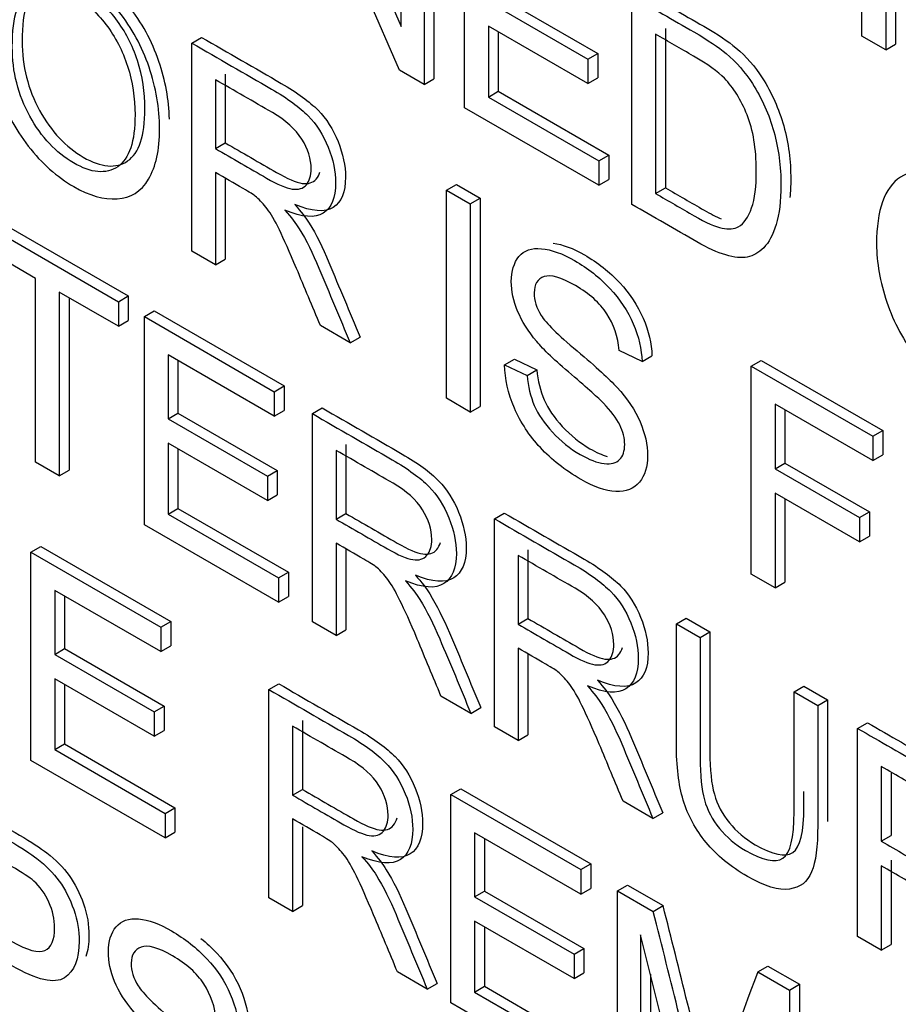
# Model space of a CAD drawing. Header units: inches. Extents: x 1 to 359, y -2 to 239.
# Tile 39 of 57: x 331.161 to 331.476, y 181.919 to 182.273. Entities that reach past the tile are written whole.
import ezdxf

# ---------------------------------------------------------------- set-up
doc = ezdxf.new("R2010")
doc.units = ezdxf.units.IN
doc.header["$MEASUREMENT"] = 0
doc.layers.add('Default', color=7, linetype='Continuous')
doc.layers.add('LAB20180', color=7, linetype='Continuous')

# ---------------------------------------------------------------- blocks, each defined once
blk = doc.blocks.new('SE1')
at = {"layer": 'LAB20180', "color": 7, "linetype": 'Continuous'}
for p, q in [((331.26322, 182.34864), (331.29739, 182.27022)), ((331.47473, 182.33856), (331.47473, 182.26392)), ((331.4712, 182.33652), (331.4712, 182.26188)), ((331.29683, 182.25454), (331.26262, 182.33303)), ((331.29739, 182.27022), (331.29739, 182.32891)), ((331.30561, 182.32416), (331.30561, 182.24947)), ((331.30915, 182.3262), (331.30915, 182.25151)), ((331.32016, 182.24107), (331.32016, 182.31576)), ((331.46268, 182.2668), (331.46268, 182.30203)), ((331.32868, 182.27914), (331.36436, 182.25854)), ((331.33222, 182.28118), (331.36789, 182.26058)), ((331.38015, 182.20643), (331.38015, 182.28113)), ((331.36436, 182.24974), (331.32868, 182.27034)), ((331.32868, 182.27034), (331.32868, 182.24495)), ((331.33222, 182.2683), (331.33222, 182.24699)), ((331.39217, 182.26953), (331.39217, 182.21238)), ((331.22229, 182.26431), (331.22583, 182.26635)), ((331.22229, 182.18961), (331.22229, 182.26431)), ((331.38863, 182.26749), (331.38863, 182.21034)), ((331.4712, 182.26188), (331.46268, 182.2668)), ((331.36436, 182.25854), (331.36789, 182.26058)), ((331.36789, 182.26058), (331.36789, 182.25179)), ((331.4712, 182.26188), (331.47473, 182.26392)), ((331.36436, 182.25854), (331.36436, 182.24974)), ((331.30561, 182.24947), (331.29683, 182.25454)), ((331.23077, 182.25116), (331.23077, 182.22646)), ((331.23431, 182.2532), (331.23431, 182.22851)), ((331.30561, 182.24947), (331.30915, 182.25151)), ((331.36436, 182.24974), (331.36789, 182.25179)), ((331.32868, 182.24495), (331.33222, 182.24699)), ((331.33222, 182.24699), (331.37185, 182.2241)), ((331.32868, 182.24495), (331.36832, 182.22206)), ((331.36832, 182.21327), (331.32016, 182.24107)), ((331.23077, 182.22646), (331.23431, 182.22851)), ((331.36832, 182.22206), (331.37185, 182.2241)), ((331.36832, 182.22206), (331.36832, 182.21327)), ((331.37185, 182.2241), (331.37185, 182.21531)), ((331.23077, 182.21787), (331.23077, 182.18472)), ((331.23431, 182.21582), (331.23431, 182.18676)), ((331.36832, 182.21327), (331.37185, 182.21531)), ((331.31366, 182.21156), (331.3172, 182.2136)), ((331.31366, 182.13686), (331.31366, 182.21156)), ((331.31366, 182.21156), (331.32218, 182.20664)), ((331.3172, 182.2136), (331.32572, 182.20868)), ((331.38863, 182.21034), (331.39217, 182.21238)), ((331.32218, 182.20664), (331.32572, 182.20868)), ((331.32572, 182.20868), (331.32572, 182.13398)), ((331.32218, 182.20664), (331.32218, 182.13194)), ((331.145, 182.20097), (331.196, 182.17153)), ((331.14853, 182.20301), (331.19953, 182.17357)), ((331.16626, 182.1799), (331.145, 182.19218)), ((331.23077, 182.18472), (331.22229, 182.18961)), ((331.23077, 182.18472), (331.23431, 182.18676)), ((331.16626, 182.11401), (331.16626, 182.1799)), ((331.196, 182.16273), (331.17478, 182.17498)), ((331.17478, 182.17498), (331.17478, 182.10909)), ((331.17831, 182.17294), (331.17831, 182.11113)), ((331.196, 182.17153), (331.19953, 182.17357)), ((331.19953, 182.17357), (331.19953, 182.16477)), ((331.196, 182.17153), (331.196, 182.16273)), ((331.20529, 182.16616), (331.20883, 182.1682)), ((331.20529, 182.09147), (331.20529, 182.16616)), ((331.20529, 182.16616), (331.2519, 182.13925)), ((331.20883, 182.1682), (331.25544, 182.14129)), ((331.196, 182.16273), (331.19953, 182.16477)), ((331.2791, 182.15682), (331.26843, 182.16298)), ((331.2791, 182.15682), (331.28264, 182.15886)), ((331.2519, 182.13045), (331.21377, 182.15247)), ((331.21377, 182.15247), (331.21377, 182.12951)), ((331.38381, 182.15003), (331.37563, 182.15406)), ((331.38381, 182.15003), (331.38735, 182.15207)), ((331.21731, 182.15043), (331.21731, 182.13155)), ((331.33449, 182.14884), (331.33803, 182.15088)), ((331.33449, 182.14884), (331.34254, 182.14509)), ((331.33803, 182.15088), (331.34607, 182.14713)), ((331.42298, 182.14844), (331.42651, 182.15048)), ((331.42298, 182.07375), (331.42298, 182.14844)), ((331.42298, 182.14844), (331.46657, 182.12327)), ((331.42651, 182.15048), (331.47011, 182.12531)), ((331.34254, 182.14509), (331.34607, 182.14713)), ((331.2519, 182.13925), (331.25544, 182.14129)), ((331.25544, 182.14129), (331.25544, 182.1325)), ((331.2519, 182.13925), (331.2519, 182.13045)), ((331.26554, 182.13137), (331.26908, 182.13342)), ((331.32218, 182.13194), (331.31366, 182.13686)), ((331.32218, 182.13194), (331.32572, 182.13398)), ((331.46657, 182.11452), (331.4315, 182.13478)), ((331.4315, 182.13478), (331.4315, 182.11162)), ((331.21377, 182.12951), (331.21731, 182.13155)), ((331.21731, 182.13155), (331.25298, 182.11095)), ((331.2519, 182.13045), (331.25544, 182.1325)), ((331.26554, 182.05668), (331.26554, 182.13137)), ((331.43503, 182.13273), (331.43503, 182.11366)), ((331.21377, 182.12951), (331.24945, 182.10891)), ((331.46657, 182.12327), (331.47011, 182.12531)), ((331.46657, 182.12327), (331.46657, 182.11452)), ((331.47011, 182.12531), (331.47011, 182.11657)), ((331.24945, 182.10017), (331.21377, 182.12076)), ((331.21377, 182.12076), (331.21377, 182.09532)), ((331.2776, 182.12025), (331.2776, 182.09555)), ((331.21731, 182.11872), (331.21731, 182.09736)), ((331.27407, 182.1182), (331.27407, 182.09351)), ((331.46657, 182.11452), (331.47011, 182.11657)), ((331.17478, 182.10909), (331.16626, 182.11401)), ((331.4315, 182.11162), (331.43503, 182.11366)), ((331.43503, 182.11366), (331.46537, 182.09614)), ((331.17478, 182.10909), (331.17831, 182.11113)), ((331.24945, 182.10891), (331.25298, 182.11095)), ((331.24945, 182.10891), (331.24945, 182.10017)), ((331.25298, 182.11095), (331.25298, 182.10221)), ((331.4315, 182.11162), (331.46184, 182.0941)), ((331.24945, 182.10017), (331.25298, 182.10221)), ((331.46184, 182.08535), (331.4315, 182.10287)), ((331.4315, 182.10287), (331.4315, 182.06883)), ((331.43503, 182.10083), (331.43503, 182.07087)), ((331.21377, 182.09532), (331.21731, 182.09736)), ((331.21377, 182.09532), (331.25341, 182.07244)), ((331.21731, 182.09736), (331.25694, 182.07448)), ((331.27407, 182.09351), (331.2776, 182.09555)), ((331.33083, 182.09368), (331.33437, 182.09572)), ((331.46184, 182.0941), (331.46537, 182.09614)), ((331.46537, 182.09614), (331.46537, 182.0874)), ((331.25341, 182.06369), (331.20529, 182.09147)), ((331.33083, 182.01899), (331.33083, 182.09368)), ((331.46184, 182.0941), (331.46184, 182.08535)), ((331.27407, 182.08491), (331.27407, 182.05176)), ((331.46184, 182.08535), (331.46537, 182.0874)), ((331.1646, 182.08169), (331.16814, 182.08373)), ((331.1646, 182.007), (331.1646, 182.08169)), ((331.1646, 182.08169), (331.21121, 182.05478)), ((331.16814, 182.08373), (331.21475, 182.05682)), ((331.2776, 182.08286), (331.2776, 182.0538)), ((331.33935, 182.08051), (331.33935, 182.05581)), ((331.34289, 182.08255), (331.34289, 182.05785)), ((331.25341, 182.07244), (331.25694, 182.07448)), ((331.25694, 182.07448), (331.25694, 182.06573)), ((331.4315, 182.06883), (331.42298, 182.07375)), ((331.25341, 182.07244), (331.25341, 182.06369)), ((331.4315, 182.06883), (331.43503, 182.07087)), ((331.21121, 182.04599), (331.17312, 182.06798)), ((331.17312, 182.06798), (331.17312, 182.04502)), ((331.17666, 182.06594), (331.17666, 182.04706)), ((331.25341, 182.06369), (331.25694, 182.06573)), ((331.21121, 182.05478), (331.21475, 182.05682)), ((331.21475, 182.05682), (331.21475, 182.04803)), ((331.27407, 182.05176), (331.26554, 182.05668)), ((331.33935, 182.05581), (331.34289, 182.05785)), ((331.39612, 182.05599), (331.39966, 182.05803)), ((331.39612, 182.05599), (331.4046, 182.05109)), ((331.39966, 182.05803), (331.40813, 182.05313)), ((331.21121, 182.05478), (331.21121, 182.04599)), ((331.27407, 182.05176), (331.2776, 182.0538)), ((331.4046, 182.05109), (331.40813, 182.05313)), ((331.17312, 182.04502), (331.17666, 182.04706)), ((331.17666, 182.04706), (331.21234, 182.02646)), ((331.21121, 182.04599), (331.21475, 182.04803)), ((331.33935, 182.04721), (331.33935, 182.01407)), ((331.34289, 182.04517), (331.34289, 182.01611)), ((331.17312, 182.04502), (331.2088, 182.02442)), ((331.2088, 182.01567), (331.17312, 182.03627)), ((331.17312, 182.03627), (331.17312, 182.01083)), ((331.17666, 182.03423), (331.17666, 182.01287)), ((331.24994, 182.03242), (331.25348, 182.03446)), ((331.24994, 181.95773), (331.24994, 182.03242)), ((331.43834, 182.03161), (331.44188, 182.03365)), ((331.43834, 182.03161), (331.44682, 182.02672)), ((331.44188, 182.03365), (331.45035, 182.02876)), ((331.3224, 182.02386), (331.31168, 182.03005)), ((331.44682, 182.02672), (331.45035, 182.02876)), ((331.2088, 182.02442), (331.21234, 182.02646)), ((331.2088, 182.02442), (331.2088, 182.01567)), ((331.21234, 182.02646), (331.21234, 182.01771)), ((331.3224, 182.02386), (331.32593, 182.0259)), ((331.26196, 182.02132), (331.26196, 181.99657)), ((331.46111, 182.01847), (331.46464, 182.02051)), ((331.2088, 182.01567), (331.21234, 182.01771)), ((331.25842, 182.01928), (331.25842, 181.99453)), ((331.33935, 182.01407), (331.33083, 182.01899)), ((331.46111, 181.94377), (331.46111, 182.01847)), ((331.33935, 182.01407), (331.34289, 182.01611)), ((331.17312, 182.01083), (331.17666, 182.01287)), ((331.17312, 182.01083), (331.21272, 181.98797)), ((331.17666, 182.01287), (331.21625, 181.99001)), ((331.21272, 181.97922), (331.1646, 182.007)), ((331.46959, 182.00478), (331.46959, 181.97799)), ((331.47312, 182.00236), (331.47312, 181.98003)), ((331.25842, 181.99453), (331.26196, 181.99657)), ((331.31523, 181.99473), (331.31877, 181.99677)), ((331.31877, 181.99677), (331.36538, 181.96986)), ((331.31523, 181.92003), (331.31523, 181.99473)), ((331.31523, 181.99473), (331.36184, 181.96782)), ((331.38769, 181.98616), (331.37697, 181.99235)), ((331.21272, 181.98797), (331.21625, 181.99001)), ((331.21625, 181.99001), (331.21625, 181.98126)), ((331.21272, 181.98797), (331.21272, 181.97922)), ((331.25842, 181.98598), (331.25842, 181.95283)), ((331.38769, 181.98616), (331.39122, 181.98821)), ((331.26196, 181.98316), (331.26196, 181.95487)), ((331.21272, 181.97922), (331.21625, 181.98126)), ((331.36184, 181.95902), (331.32371, 181.98104)), ((331.32371, 181.98104), (331.32371, 181.95808)), ((331.32725, 181.97899), (331.32725, 181.96012)), ((331.46959, 181.97799), (331.47312, 181.98003)), ((331.47312, 181.97123), (331.47312, 181.94092)), ((331.36184, 181.96782), (331.36538, 181.96986)), ((331.36184, 181.96782), (331.36184, 181.95902)), ((331.36538, 181.96986), (331.36538, 181.96106)), ((331.46959, 181.96919), (331.46959, 181.93888)), ((331.36184, 181.95902), (331.36538, 181.96106)), ((331.37501, 181.96021), (331.37855, 181.96225)), ((331.37855, 181.96225), (331.39133, 181.95487)), ((331.25842, 181.95283), (331.24994, 181.95773)), ((331.32371, 181.95808), (331.32725, 181.96012)), ((331.32371, 181.95808), (331.35939, 181.93748)), ((331.32725, 181.96012), (331.36292, 181.93952)), ((331.37501, 181.88552), (331.37501, 181.96021)), ((331.37501, 181.96021), (331.38779, 181.95283)), ((331.25842, 181.95283), (331.26196, 181.95487)), ((331.38779, 181.95283), (331.39133, 181.95487)), ((331.35939, 181.92873), (331.32371, 181.94933)), ((331.32371, 181.94933), (331.32371, 181.92389)), ((331.32725, 181.94729), (331.32725, 181.92593)), ((331.40191, 181.86999), (331.38323, 181.94439)), ((331.38323, 181.94439), (331.38323, 181.88077)), ((331.46959, 181.93888), (331.46111, 181.94377)), ((331.35939, 181.93748), (331.36292, 181.93952)), ((331.36292, 181.93952), (331.36292, 181.93077)), ((331.46959, 181.93888), (331.47312, 181.94092)), ((331.35939, 181.93748), (331.35939, 181.92873)), ((331.42532, 181.93117), (331.42886, 181.93321)), ((331.42886, 181.93321), (331.44022, 181.92665)), ((331.30675, 181.92493), (331.29608, 181.93109)), ((331.35939, 181.92873), (331.36292, 181.93077)), ((331.38677, 181.9303), (331.38677, 181.88282)), ((331.42532, 181.93117), (331.43668, 181.92461)), ((331.30675, 181.92493), (331.31029, 181.92697)), ((331.32371, 181.92389), (331.32725, 181.92593)), ((331.32725, 181.92593), (331.36688, 181.90304)), ((331.43668, 181.92461), (331.44022, 181.92665)), ((331.44022, 181.92665), (331.44022, 181.85196)), ((331.32371, 181.92389), (331.36335, 181.901)), ((331.43668, 181.92461), (331.43668, 181.84991)), ((331.36335, 181.89225), (331.31523, 181.92003))]:
    blk.add_line(p, q, dxfattribs=at)
for centre, radius, start, end in [((326.11947, 180.61346), 5.43984, 13.51656, 14.27582), ((326.11594, 180.61142), 5.43984, 13.46655, 14.27582), ((333.58127, 181.12285), 2.3025, 159.4479, 160.84815)]:
    blk.add_arc(centre, radius, start, end, dxfattribs=at)
for points, knots in [([(331.14908, 182.26826), (331.14908, 182.28058), (331.15197, 182.28861), (331.15774, 182.29229), (331.16348, 182.29595), (331.17086, 182.29524), (331.18593, 182.28655), (331.19126, 182.28178), (331.20082, 182.2697), (331.20447, 182.26302), (331.20697, 182.25566), (331.20946, 182.24833), (331.21076, 182.24095), (331.21076, 182.22594), (331.20942, 182.21995), (331.2068, 182.21551), (331.20415, 182.21101), (331.20043, 182.2087), (331.19557, 182.20842), (331.19074, 182.20815), (331.18554, 182.20959), (331.17387, 182.21633), (331.16845, 182.22115), (331.16367, 182.22733), (331.15892, 182.2335), (331.15528, 182.24018), (331.15279, 182.24749), (331.1503, 182.25477), (331.14908, 182.2617), (331.14908, 182.26826)], [0, 0, 0, 0, 0.133385, 0.133385, 0.133385, 0.255879, 0.255879, 0.336574, 0.336574, 0.417268, 0.417268, 0.417268, 0.504865, 0.504865, 0.593629, 0.593629, 0.593629, 0.674434, 0.674434, 0.674434, 0.752821, 0.752821, 0.837841, 0.837841, 0.837841, 0.918243, 0.918243, 0.918243, 1, 1, 1, 1]), ([(331.21428, 182.23705), (331.21411, 182.24399), (331.21282, 182.25087), (331.21051, 182.2577), (331.20801, 182.26506), (331.20435, 182.27174), (331.19588, 182.28244), (331.19186, 182.28635), (331.18746, 182.28948)], [0.5010715, 0.5010715, 0.5010715, 0.5010715, 0.5827315, 0.5827315, 0.5827315, 0.6634265, 0.6634265, 0.7257668, 0.7257668, 0.7257668, 0.7257668]), ([(331.15791, 182.26292), (331.15791, 182.25397), (331.16002, 182.24565), (331.16837, 182.23049), (331.17357, 182.22495), (331.18627, 182.21762), (331.19156, 182.21715), (331.19574, 182.21995), (331.19989, 182.22275), (331.20194, 182.229), (331.20194, 182.2446), (331.20107, 182.25042), (331.19927, 182.25598), (331.19747, 182.26153), (331.19492, 182.26649), (331.19152, 182.27094), (331.18807, 182.27545), (331.18425, 182.27892), (331.17396, 182.28486), (331.1688, 182.2854), (331.16445, 182.28314), (331.16008, 182.28087), (331.15791, 182.27415), (331.15791, 182.26292)], [0, 0, 0, 0, 0.118868, 0.118868, 0.237736, 0.237736, 0.359047, 0.359047, 0.359047, 0.498029, 0.498029, 0.585163, 0.585163, 0.585163, 0.663854, 0.663854, 0.663854, 0.742023, 0.742023, 0.854492, 0.854492, 0.854492, 1, 1, 1, 1]), ([(331.16144, 182.26496), (331.16144, 182.27619), (331.16362, 182.28291), (331.16798, 182.28518), (331.17233, 182.28744), (331.1775, 182.2869), (331.18778, 182.28096), (331.19161, 182.2775), (331.19506, 182.27298), (331.19846, 182.26853), (331.201, 182.26357), (331.2028, 182.25802), (331.20461, 182.25246), (331.20547, 182.24664), (331.20547, 182.23104), (331.20343, 182.22479), (331.19927, 182.222), (331.1951, 182.21919), (331.1898, 182.21966), (331.17711, 182.22699), (331.1719, 182.23253), (331.16355, 182.24769), (331.16144, 182.25601), (331.16144, 182.26496)], [0, 0, 0, 0, 0.145508, 0.145508, 0.145508, 0.257977, 0.257977, 0.336146, 0.336146, 0.336146, 0.414837, 0.414837, 0.414837, 0.501971, 0.501971, 0.640953, 0.640953, 0.640953, 0.762264, 0.762264, 0.881132, 0.881132, 1, 1, 1, 1]), ([(331.38369, 182.28317), (331.39111, 182.27889), (331.39852, 182.2746), (331.40594, 182.27032), (331.41097, 182.26741), (331.41481, 182.26486), (331.41747, 182.26262), (331.42118, 182.25951), (331.42432, 182.25589), (331.42694, 182.25179), (331.43033, 182.24649), (331.43288, 182.24075), (331.4346, 182.23459), (331.43632, 182.22845), (331.43714, 182.22204), (331.43714, 182.21308), (331.43704, 182.21093), (331.43685, 182.20894)], [0, 0, 0, 0, 0.1503528, 0.1503528, 0.1503528, 0.2286734, 0.2286734, 0.2286734, 0.3006634, 0.3006634, 0.3006634, 0.3925467, 0.3925467, 0.3925467, 0.4980701, 0.4980701, 0.5345969, 0.5345969, 0.5345969, 0.5345969]), ([(331.38015, 182.28113), (331.38757, 182.27684), (331.39499, 182.27256), (331.4024, 182.26828), (331.40744, 182.26537), (331.41127, 182.26281), (331.41394, 182.26058), (331.41764, 182.25747), (331.42078, 182.25384), (331.42341, 182.24974), (331.4268, 182.24445), (331.42935, 182.23871), (331.43107, 182.23255), (331.43278, 182.22641), (331.43361, 182.22), (331.43361, 182.20768), (331.433, 182.20296), (331.43188, 182.19923), (331.43076, 182.19549), (331.42926, 182.19274), (331.42745, 182.1909), (331.42566, 182.18909), (331.42371, 182.18795), (331.42156, 182.18755), (331.41943, 182.18716), (331.41428, 182.18762), (331.4074, 182.19071), (331.40348, 182.19297), (331.3957, 182.19746), (331.38793, 182.20195), (331.38015, 182.20643)], [0, 0, 0, 0, 0.150353, 0.150353, 0.150353, 0.228673, 0.228673, 0.228673, 0.300663, 0.300663, 0.300663, 0.392547, 0.392547, 0.392547, 0.49807, 0.49807, 0.587844, 0.587844, 0.587844, 0.658562, 0.658562, 0.658562, 0.715008, 0.715008, 0.715008, 0.778699, 0.842391, 0.842391, 0.842391, 1, 1, 1, 1]), ([(331.22229, 182.26431), (331.23182, 182.25881), (331.24134, 182.25331), (331.25087, 182.24781), (331.25664, 182.24448), (331.26103, 182.24125), (331.26404, 182.23817), (331.26701, 182.23512), (331.26942, 182.23138), (331.27123, 182.22691), (331.273, 182.22251), (331.27389, 182.21826), (331.27389, 182.20882), (331.27243, 182.20524), (331.26649, 182.20142), (331.26189, 182.20174), (331.25569, 182.20437)], [0, 0, 0, 0, 0.31817, 0.31817, 0.31817, 0.466864, 0.466864, 0.466864, 0.574209, 0.574209, 0.574209, 0.693201, 0.693201, 0.846601, 0.846601, 1, 1, 1, 1]), ([(331.22583, 182.26635), (331.23535, 182.26085), (331.24488, 182.25535), (331.2544, 182.24985), (331.26017, 182.24652), (331.26456, 182.24329), (331.26757, 182.24021), (331.27055, 182.23717), (331.27295, 182.23343), (331.27476, 182.22895), (331.27654, 182.22456), (331.27743, 182.22031), (331.27743, 182.21086), (331.27597, 182.20729), (331.27003, 182.20346), (331.26542, 182.20378), (331.25922, 182.20642)], [0, 0, 0, 0, 0.31817, 0.31817, 0.31817, 0.466864, 0.466864, 0.466864, 0.574209, 0.574209, 0.574209, 0.693201, 0.693201, 0.846601, 0.846601, 1, 1, 1, 1]), ([(331.38863, 182.21034), (331.39325, 182.20767), (331.39787, 182.205), (331.40249, 182.20233), (331.40675, 182.19987), (331.41011, 182.19838), (331.41252, 182.19789), (331.41498, 182.19738), (331.41691, 182.19759), (331.41833, 182.19841), (331.42037, 182.19959), (331.42194, 182.20184), (331.42311, 182.20514), (331.42425, 182.2084), (331.42478, 182.21292), (331.42478, 182.22639), (331.42366, 182.23305), (331.42147, 182.23854), (331.41928, 182.24401), (331.41652, 182.2484), (331.41334, 182.25168), (331.41107, 182.25402), (331.40735, 182.25668), (331.40223, 182.25963), (331.3977, 182.26225), (331.39317, 182.26487), (331.38863, 182.26749)], [0, 0, 0, 0, 0.131803, 0.131803, 0.131803, 0.228168, 0.228168, 0.228168, 0.292591, 0.292591, 0.292591, 0.383822, 0.383822, 0.383822, 0.499066, 0.499066, 0.657779, 0.657779, 0.657779, 0.763771, 0.763771, 0.763771, 0.870637, 0.870637, 0.870637, 1, 1, 1, 1]), ([(331.23077, 182.22646), (331.2369, 182.22293), (331.24302, 182.21939), (331.24915, 182.21585), (331.25306, 182.21359), (331.25612, 182.21228), (331.25836, 182.21193), (331.26054, 182.21159), (331.26223, 182.21213), (331.26339, 182.21349), (331.26454, 182.21484), (331.26511, 182.21677), (331.26511, 182.22274), (331.264, 182.22627), (331.26176, 182.22984), (331.25954, 182.23338), (331.25603, 182.23658), (331.25121, 182.23936), (331.2444, 182.24329), (331.23758, 182.24723), (331.23077, 182.25116)], [0, 0, 0, 0, 0.228361, 0.228361, 0.228361, 0.344334, 0.344334, 0.344334, 0.424676, 0.424676, 0.424676, 0.499096, 0.499096, 0.606928, 0.606928, 0.606928, 0.746011, 0.746011, 0.746011, 1, 1, 1, 1]), ([(331.23431, 182.22851), (331.24043, 182.22497), (331.24656, 182.22143), (331.25268, 182.2179), (331.2566, 182.21563), (331.25965, 182.21432), (331.26189, 182.21397), (331.26408, 182.21363), (331.26577, 182.21417), (331.26693, 182.21553), (331.26751, 182.21622), (331.26794, 182.21705), (331.26823, 182.21802)], [0, 0, 0, 0, 0.2283612, 0.2283612, 0.2283612, 0.3443344, 0.3443344, 0.3443344, 0.4246764, 0.4246764, 0.4246764, 0.4623097, 0.4623097, 0.4623097, 0.4623097]), ([(331.46791, 182.19215), (331.46791, 182.20447), (331.47079, 182.2125), (331.47651, 182.2162), (331.48226, 182.21991), (331.48968, 182.21913), (331.5047, 182.21046), (331.51008, 182.20571), (331.51486, 182.19963), (331.51962, 182.19356), (331.5233, 182.1869), (331.52579, 182.1796), (331.52831, 182.17224), (331.52954, 182.16486), (331.52954, 182.14986), (331.5282, 182.14387), (331.52295, 182.13497), (331.51921, 182.13261), (331.51439, 182.13231), (331.50953, 182.13201), (331.50432, 182.13356), (331.49265, 182.14029), (331.48723, 182.14506), (331.48245, 182.15125), (331.4777, 182.15741), (331.47406, 182.16409), (331.47161, 182.17137), (331.46915, 182.17868), (331.46791, 182.18559), (331.46791, 182.19215)], [0, 0, 0, 0, 0.133288, 0.133288, 0.133288, 0.256521, 0.256521, 0.337119, 0.337119, 0.337119, 0.417249, 0.417249, 0.417249, 0.502221, 0.502221, 0.588326, 0.588326, 0.674431, 0.674431, 0.674431, 0.752879, 0.752879, 0.837964, 0.837964, 0.837964, 0.918255, 0.918255, 0.918255, 1, 1, 1, 1]), ([(331.26843, 182.16298), (331.26557, 182.16981), (331.26272, 182.17664), (331.25986, 182.18348), (331.25739, 182.18939), (331.2553, 182.19401), (331.25371, 182.19732), (331.2521, 182.20066), (331.25065, 182.20311), (331.24807, 182.20649), (331.24678, 182.20788), (331.24545, 182.20905), (331.24452, 182.20986), (331.24291, 182.21086), (331.24071, 182.21213), (331.2374, 182.21404), (331.23408, 182.21595), (331.23077, 182.21787)], [0, 0, 0, 0, 0.307386, 0.307386, 0.307386, 0.515959, 0.515959, 0.515959, 0.616495, 0.616495, 0.717031, 0.717031, 0.717031, 0.808506, 0.808506, 0.808506, 1, 1, 1, 1]), ([(331.39217, 182.21238), (331.39679, 182.20971), (331.40141, 182.20704), (331.40603, 182.20438), (331.40836, 182.20303), (331.41042, 182.20197), (331.4122, 182.20121)], [0, 0, 0, 0, 0.1318028, 0.1318028, 0.1318028, 0.1845456, 0.1845456, 0.1845456, 0.1845456]), ([(331.25569, 182.20437), (331.25797, 182.20177), (331.25965, 182.19955), (331.26085, 182.19767), (331.26344, 182.19361), (331.26572, 182.18884), (331.26791, 182.1836), (331.27165, 182.17467), (331.27537, 182.16574), (331.2791, 182.15682)], [0, 0, 0, 0, 0.15997, 0.15997, 0.15997, 0.453527, 0.453527, 0.453527, 1, 1, 1, 1]), ([(331.25922, 182.20642), (331.26151, 182.20381), (331.26318, 182.2016), (331.26439, 182.19971), (331.26698, 182.19565), (331.26925, 182.19089), (331.27145, 182.18564), (331.27518, 182.17672), (331.27891, 182.16779), (331.28264, 182.15886)], [0, 0, 0, 0, 0.15997, 0.15997, 0.15997, 0.453527, 0.453527, 0.453527, 1, 1, 1, 1]), ([(331.34254, 182.14509), (331.34288, 182.14111), (331.34379, 182.13751), (331.34516, 182.13428), (331.34653, 182.13106), (331.34874, 182.12784), (331.35166, 182.12471), (331.35464, 182.12153), (331.3579, 182.11887), (331.36483, 182.11487), (331.36772, 182.11375), (331.37021, 182.11346), (331.37269, 182.11316), (331.37456, 182.11363), (331.37576, 182.11487), (331.37699, 182.11614), (331.37757, 182.11795), (331.37757, 182.12258), (331.37701, 182.12489), (331.3746, 182.12976), (331.37262, 182.13239), (331.36995, 182.13512), (331.36824, 182.13688), (331.3644, 182.14032), (331.35252, 182.15045), (331.34839, 182.15438), (331.34602, 182.15724), (331.343, 182.16089), (331.34069, 182.16449), (331.33918, 182.16815), (331.33769, 182.17175), (331.3369, 182.17533), (331.3369, 182.18253), (331.33785, 182.18551), (331.33966, 182.18775), (331.34148, 182.19), (331.34422, 182.19088), (331.34775, 182.19053), (331.35131, 182.19018), (331.35523, 182.18879), (331.36436, 182.18353), (331.36858, 182.1802), (331.37589, 182.1724), (331.37869, 182.16815), (331.38063, 182.1636), (331.3826, 182.15898), (331.38368, 182.15443), (331.38381, 182.15003)], [0, 0, 0, 0, 0.049902, 0.049902, 0.049902, 0.098615, 0.098615, 0.098615, 0.157139, 0.157139, 0.209466, 0.209466, 0.209466, 0.249984, 0.249984, 0.249984, 0.285794, 0.285794, 0.322383, 0.322383, 0.358973, 0.358973, 0.358973, 0.432052, 0.432052, 0.505131, 0.505131, 0.505131, 0.55897, 0.55897, 0.55897, 0.609498, 0.609498, 0.665152, 0.665152, 0.665152, 0.726574, 0.726574, 0.726574, 0.792388, 0.792388, 0.864717, 0.864717, 0.937047, 0.937047, 0.937047, 1, 1, 1, 1]), ([(331.35192, 182.1925), (331.35532, 182.19205), (331.35903, 182.19069), (331.36789, 182.18557), (331.37211, 182.18224), (331.37943, 182.17444), (331.38223, 182.17019), (331.38416, 182.16564), (331.38613, 182.16102), (331.38722, 182.15647), (331.38735, 182.15207)], [0.7304947, 0.7304947, 0.7304947, 0.7304947, 0.7923876, 0.7923876, 0.8647171, 0.8647171, 0.9370466, 0.9370466, 0.9370466, 1, 1, 1, 1]), ([(331.37563, 182.15406), (331.37516, 182.159), (331.3737, 182.16338), (331.36862, 182.17108), (331.36488, 182.17443), (331.35476, 182.18027), (331.35102, 182.18134), (331.34628, 182.1797), (331.34512, 182.17774), (331.34512, 182.17197), (331.34594, 182.16926), (331.34762, 182.16661), (331.34929, 182.16395), (331.35356, 182.15965), (331.36049, 182.15386), (331.36742, 182.14806), (331.37215, 182.1437), (331.37477, 182.14084), (331.37854, 182.13674), (331.38132, 182.13254), (331.38308, 182.12844), (331.38486, 182.12431), (331.38579, 182.12026), (331.38579, 182.11231), (331.3848, 182.10916), (331.38286, 182.1068), (331.3809, 182.1044), (331.37804, 182.10332), (331.37439, 182.10349), (331.37069, 182.10367), (331.36655, 182.10508), (331.35614, 182.1111), (331.35123, 182.11492), (331.34732, 182.11917), (331.34338, 182.12344), (331.34026, 182.12817), (331.33802, 182.13338), (331.33576, 182.13865), (331.33458, 182.14382), (331.33449, 182.14884)], [0, 0, 0, 0, 0.056758, 0.056758, 0.113516, 0.113516, 0.172742, 0.172742, 0.231968, 0.231968, 0.283552, 0.283552, 0.283552, 0.363794, 0.363794, 0.363794, 0.45064, 0.45064, 0.45064, 0.513298, 0.513298, 0.513298, 0.5715, 0.5715, 0.629702, 0.629702, 0.629702, 0.695096, 0.695096, 0.695096, 0.766665, 0.766665, 0.856962, 0.856962, 0.856962, 0.928214, 0.928214, 0.928214, 1, 1, 1, 1]), ([(331.34607, 182.14713), (331.34642, 182.14315), (331.34732, 182.13955), (331.3487, 182.13632), (331.35007, 182.13311), (331.35227, 182.12988), (331.3552, 182.12675), (331.35818, 182.12357), (331.36144, 182.12091), (331.36737, 182.11749), (331.36945, 182.11655), (331.37134, 182.116)], [0, 0, 0, 0, 0.0499021, 0.0499021, 0.0499021, 0.0986153, 0.0986153, 0.0986153, 0.157139, 0.157139, 0.1934314, 0.1934314, 0.1934314, 0.1934314]), ([(331.26908, 182.13342), (331.27862, 182.12791), (331.28816, 182.1224), (331.2977, 182.11689), (331.30347, 182.11356), (331.30781, 182.11036), (331.31384, 182.10419), (331.31621, 182.10049), (331.31801, 182.09602), (331.3198, 182.09159), (331.32073, 182.0873), (331.32073, 182.07791), (331.31922, 182.07435), (331.31625, 182.07244), (331.31326, 182.07051), (331.30872, 182.07082), (331.30248, 182.07343)], [0, 0, 0, 0, 0.318493, 0.318493, 0.318493, 0.446224, 0.446224, 0.573954, 0.573954, 0.573954, 0.684812, 0.684812, 0.829469, 0.829469, 0.829469, 1, 1, 1, 1]), ([(331.26554, 182.13137), (331.27508, 182.12587), (331.28462, 182.12036), (331.29416, 182.11485), (331.29993, 182.11152), (331.30428, 182.10832), (331.3103, 182.10215), (331.31267, 182.09845), (331.31448, 182.09398), (331.31627, 182.08955), (331.31719, 182.08526), (331.31719, 182.07586), (331.31568, 182.07231), (331.31271, 182.0704), (331.30972, 182.06847), (331.30518, 182.06878), (331.29894, 182.07139)], [0, 0, 0, 0, 0.318493, 0.318493, 0.318493, 0.446224, 0.446224, 0.573954, 0.573954, 0.573954, 0.684812, 0.684812, 0.829469, 0.829469, 0.829469, 1, 1, 1, 1]), ([(331.27407, 182.09351), (331.28019, 182.08997), (331.28632, 182.08643), (331.29244, 182.0829), (331.29636, 182.08064), (331.29942, 182.07932), (331.30161, 182.079), (331.30379, 182.07867), (331.30548, 182.07914), (331.30665, 182.08056), (331.30779, 182.08195), (331.30837, 182.08384), (331.30837, 182.0898), (331.30725, 182.09333), (331.30505, 182.09689), (331.30283, 182.10048), (331.29929, 182.10364), (331.29451, 182.1064), (331.28769, 182.11034), (331.28088, 182.11427), (331.27407, 182.1182)], [0, 0, 0, 0, 0.228533, 0.228533, 0.228533, 0.344075, 0.344075, 0.344075, 0.424516, 0.424516, 0.424516, 0.498851, 0.498851, 0.60656, 0.60656, 0.60656, 0.745734, 0.745734, 0.745734, 1, 1, 1, 1]), ([(331.2776, 182.09555), (331.28373, 182.09201), (331.28985, 182.08847), (331.29598, 182.08494), (331.29989, 182.08268), (331.30295, 182.08136), (331.30515, 182.08104), (331.30733, 182.08072), (331.30902, 182.08119), (331.31018, 182.0826), (331.31077, 182.08332), (331.3112, 182.08416), (331.31149, 182.08514)], [0, 0, 0, 0, 0.2285335, 0.2285335, 0.2285335, 0.3440753, 0.3440753, 0.3440753, 0.4245158, 0.4245158, 0.4245158, 0.4626404, 0.4626404, 0.4626404, 0.4626404]), ([(331.33437, 182.09572), (331.34391, 182.09021), (331.35345, 182.08471), (331.36299, 182.0792), (331.36876, 182.07587), (331.3731, 182.07266), (331.37913, 182.0665), (331.38149, 182.0628), (331.3833, 182.05833), (331.38509, 182.0539), (331.38597, 182.04963), (331.38597, 182.04024), (331.38451, 182.03666), (331.38154, 182.03475), (331.37855, 182.03282), (331.37396, 182.03315), (331.36777, 182.03574)], [0, 0, 0, 0, 0.318597, 0.318597, 0.318597, 0.446369, 0.446369, 0.574141, 0.574141, 0.574141, 0.684906, 0.684906, 0.829441, 0.829441, 0.829441, 1, 1, 1, 1]), ([(331.33083, 182.09368), (331.34037, 182.08817), (331.34991, 182.08266), (331.35945, 182.07716), (331.36522, 182.07383), (331.36957, 182.07062), (331.37559, 182.06446), (331.37796, 182.06076), (331.37977, 182.05628), (331.38155, 182.05186), (331.38243, 182.04759), (331.38243, 182.0382), (331.38097, 182.03462), (331.378, 182.0327), (331.37501, 182.03078), (331.37043, 182.03111), (331.36423, 182.0337)], [0, 0, 0, 0, 0.318597, 0.318597, 0.318597, 0.446369, 0.446369, 0.574141, 0.574141, 0.574141, 0.684906, 0.684906, 0.829441, 0.829441, 0.829441, 1, 1, 1, 1]), ([(331.31168, 182.03005), (331.30884, 182.03687), (331.306, 182.04369), (331.30316, 182.05052), (331.3007, 182.05644), (331.2986, 182.06106), (331.29696, 182.06438), (331.29534, 182.06768), (331.29391, 182.07017), (331.29262, 182.07186), (331.29135, 182.07351), (331.29008, 182.07492), (331.28874, 182.07609), (331.28777, 182.07694), (331.28616, 182.07793), (331.28396, 182.07919), (331.28067, 182.0811), (331.27737, 182.083), (331.27407, 182.08491)], [0, 0, 0, 0, 0.307176, 0.307176, 0.307176, 0.516403, 0.516403, 0.516403, 0.634791, 0.634791, 0.634791, 0.716811, 0.716811, 0.716811, 0.809183, 0.809183, 0.809183, 1, 1, 1, 1]), ([(331.33935, 182.05581), (331.34548, 182.05228), (331.35161, 182.04874), (331.35773, 182.0452), (331.3616, 182.04297), (331.3647, 182.04162), (331.3669, 182.0413), (331.36908, 182.04098), (331.37077, 182.04145), (331.37193, 182.04287), (331.37308, 182.04426), (331.37365, 182.04615), (331.37365, 182.05211), (331.37254, 182.05564), (331.3703, 182.05922), (331.36808, 182.06276), (331.36457, 182.06595), (331.3598, 182.06871), (331.35298, 182.07264), (331.34617, 182.07658), (331.33935, 182.08051)], [0, 0, 0, 0, 0.2286, 0.2286, 0.2286, 0.34417, 0.34417, 0.34417, 0.424634, 0.424634, 0.424634, 0.499118, 0.499118, 0.607044, 0.607044, 0.607044, 0.745746, 0.745746, 0.745746, 1, 1, 1, 1]), ([(331.30248, 182.07343), (331.30476, 182.07087), (331.30648, 182.06864), (331.30764, 182.06672), (331.31012, 182.06264), (331.3125, 182.05795), (331.31474, 182.05269), (331.31853, 182.04377), (331.3222, 182.03483), (331.32593, 182.0259)], [0, 0, 0, 0, 0.160192, 0.160192, 0.160192, 0.45337, 0.45337, 0.45337, 1, 1, 1, 1]), ([(331.29894, 182.07139), (331.30122, 182.06883), (331.30294, 182.0666), (331.30411, 182.06468), (331.30659, 182.0606), (331.30897, 182.05591), (331.31121, 182.05064), (331.315, 182.04173), (331.31867, 182.03279), (331.3224, 182.02386)], [0, 0, 0, 0, 0.160192, 0.160192, 0.160192, 0.45337, 0.45337, 0.45337, 1, 1, 1, 1]), ([(331.34289, 182.05785), (331.34902, 182.05432), (331.35514, 182.05078), (331.36127, 182.04724), (331.36514, 182.04501), (331.36824, 182.04367), (331.37043, 182.04334), (331.37261, 182.04302), (331.37431, 182.04349), (331.37547, 182.04491), (331.37605, 182.04562), (331.37649, 182.04646), (331.37678, 182.04744)], [0, 0, 0, 0, 0.2285996, 0.2285996, 0.2285996, 0.3441699, 0.3441699, 0.3441699, 0.4246337, 0.4246337, 0.4246337, 0.4626694, 0.4626694, 0.4626694, 0.4626694]), ([(331.44682, 182.02672), (331.44682, 182.01234), (331.44682, 181.99796), (331.44682, 181.98358), (331.44682, 181.97608), (331.44609, 181.97053), (331.44316, 181.96338), (331.44049, 181.96134), (331.43666, 181.96082), (331.43284, 181.9603), (331.42784, 181.96174), (331.41557, 181.96882), (331.41062, 181.97287), (331.40679, 181.97752), (331.40298, 181.98214), (331.40021, 181.98718), (331.39694, 181.99822), (331.39612, 182.00495), (331.39612, 182.01285), (331.39612, 182.02723), (331.39612, 182.04161), (331.39612, 182.05599)], [0, 0, 0, 0, 0.22937, 0.22937, 0.22937, 0.315938, 0.315938, 0.402506, 0.402506, 0.402506, 0.499292, 0.499292, 0.59274, 0.59274, 0.59274, 0.681696, 0.681696, 0.770652, 0.770652, 0.770652, 1, 1, 1, 1]), ([(331.40813, 182.05313), (331.40813, 182.03877), (331.40813, 182.02441), (331.40813, 182.01005), (331.40813, 182.00359), (331.40869, 181.99849), (331.41076, 181.99114), (331.41252, 181.98778), (331.41511, 181.9846), (331.41764, 181.98148), (331.42074, 181.97886), (331.43069, 181.97312), (331.43516, 181.97218), (331.43783, 181.97392), (331.44054, 181.97568), (331.44188, 181.98122), (331.44188, 181.99057), (331.44188, 181.99232), (331.44188, 181.99407), (331.44188, 181.99582)], [0, 0, 0, 0, 0.2724661, 0.2724661, 0.2724661, 0.3487926, 0.3487926, 0.4251191, 0.4251191, 0.4251191, 0.4899478, 0.4899478, 0.6013005, 0.6013005, 0.6013005, 0.7275357, 0.7275357, 0.7275357, 0.7607904, 0.7607904, 0.7607904, 0.7607904]), ([(331.4046, 182.05109), (331.4046, 182.03673), (331.4046, 182.02237), (331.4046, 182.00801), (331.4046, 182.00154), (331.40516, 181.99645), (331.40722, 181.9891), (331.40899, 181.98574), (331.41157, 181.98256), (331.4141, 181.97944), (331.41721, 181.97682), (331.42715, 181.97108), (331.43163, 181.97014), (331.43429, 181.97188), (331.437, 181.97364), (331.43834, 181.97918), (331.43834, 181.98852), (331.43834, 182.00289), (331.43834, 182.01725), (331.43834, 182.03161)], [0, 0, 0, 0, 0.272466, 0.272466, 0.272466, 0.348793, 0.348793, 0.425119, 0.425119, 0.425119, 0.489948, 0.489948, 0.601301, 0.601301, 0.601301, 0.727536, 0.727536, 0.727536, 1, 1, 1, 1]), ([(331.37697, 181.99235), (331.37413, 181.99918), (331.37129, 182.006), (331.36845, 182.01283), (331.36598, 182.01874), (331.36389, 182.02336), (331.36225, 182.02669), (331.36063, 182.02999), (331.35919, 182.03248), (331.3579, 182.03417), (331.35664, 182.03582), (331.35532, 182.03725), (331.35403, 182.03839), (331.35306, 182.03925), (331.35145, 182.04023), (331.34925, 182.0415), (331.34595, 182.0434), (331.34265, 182.04531), (331.33935, 182.04721)], [0, 0, 0, 0, 0.30718, 0.30718, 0.30718, 0.51641, 0.51641, 0.51641, 0.634799, 0.634799, 0.634799, 0.716797, 0.716797, 0.716797, 0.809173, 0.809173, 0.809173, 1, 1, 1, 1]), ([(331.36777, 182.03574), (331.37005, 182.03318), (331.37177, 182.03094), (331.37293, 182.02903), (331.37541, 182.02495), (331.37779, 182.02026), (331.38003, 182.01499), (331.38382, 182.00607), (331.38749, 181.99713), (331.39122, 181.98821)], [0, 0, 0, 0, 0.160192, 0.160192, 0.160192, 0.45337, 0.45337, 0.45337, 1, 1, 1, 1]), ([(331.24994, 182.03242), (331.25947, 182.02692), (331.26899, 182.02142), (331.27852, 182.01592), (331.28429, 182.01259), (331.28868, 182.00936), (331.29169, 182.00628), (331.29467, 182.00324), (331.29707, 181.99945), (331.29888, 181.99502), (331.30067, 181.99063), (331.30155, 181.98633), (331.30155, 181.97694), (331.30008, 181.97331), (331.29414, 181.96948), (331.28954, 181.96985), (331.28334, 181.97244)], [0, 0, 0, 0, 0.318064, 0.318064, 0.318064, 0.466707, 0.466707, 0.466707, 0.573961, 0.573961, 0.573961, 0.691985, 0.691985, 0.845993, 0.845993, 1, 1, 1, 1]), ([(331.25348, 182.03446), (331.263, 182.02896), (331.27253, 182.02346), (331.28206, 182.01796), (331.28782, 182.01463), (331.29221, 182.0114), (331.29523, 182.00832), (331.2982, 182.00528), (331.30061, 182.00149), (331.30241, 181.99707), (331.30421, 181.99267), (331.30508, 181.98837), (331.30508, 181.97898), (331.30362, 181.97535), (331.29768, 181.97152), (331.29307, 181.9719), (331.28688, 181.97448)], [0, 0, 0, 0, 0.318064, 0.318064, 0.318064, 0.466707, 0.466707, 0.466707, 0.573961, 0.573961, 0.573961, 0.691985, 0.691985, 0.845993, 0.845993, 1, 1, 1, 1]), ([(331.36423, 182.0337), (331.36651, 182.03114), (331.36823, 182.0289), (331.36939, 182.02699), (331.37188, 182.0229), (331.37426, 182.01822), (331.3765, 182.01295), (331.38028, 182.00403), (331.38396, 181.99509), (331.38769, 181.98616)], [0, 0, 0, 0, 0.160192, 0.160192, 0.160192, 0.45337, 0.45337, 0.45337, 1, 1, 1, 1]), ([(331.45035, 182.02876), (331.45035, 182.01438), (331.45035, 182), (331.45035, 181.98562), (331.45035, 181.98542), (331.45035, 181.98522), (331.45035, 181.98503)], [0, 0, 0, 0, 0.2293696, 0.2293696, 0.2293696, 0.2316675, 0.2316675, 0.2316675, 0.2316675]), ([(331.46464, 182.02051), (331.47276, 182.01582), (331.48088, 182.01113), (331.489, 182.00644), (331.49331, 182.00396), (331.49658, 182.00182), (331.49886, 182.00001), (331.50203, 181.99749), (331.50467, 181.99486), (331.50682, 181.99193), (331.50899, 181.98897), (331.51069, 181.98557), (331.51203, 181.98172), (331.51337, 181.97784), (331.51396, 181.97409), (331.51396, 181.96747), (331.5136, 181.96495), (331.51285, 181.96285)], [0, 0, 0, 0, 0.2166271, 0.2166271, 0.2166271, 0.3045733, 0.3045733, 0.3045733, 0.3808155, 0.3808155, 0.3808155, 0.4539031, 0.4539031, 0.4539031, 0.5334979, 0.5334979, 0.597152, 0.597152, 0.597152, 0.597152]), ([(331.25842, 181.99453), (331.26455, 181.99099), (331.27067, 181.98745), (331.2768, 181.98392), (331.28072, 181.98166), (331.28377, 181.98039), (331.28597, 181.98002), (331.28821, 181.97964), (331.28988, 181.98019), (331.29104, 181.98161), (331.29217, 181.98298), (331.29272, 181.98491), (331.29272, 181.99088), (331.29165, 181.99438), (331.28717, 182.00153), (331.28368, 182.00469), (331.27886, 182.00747), (331.27205, 182.01141), (331.26524, 182.01534), (331.25842, 182.01928)], [0, 0, 0, 0, 0.228374, 0.228374, 0.228374, 0.343787, 0.343787, 0.343787, 0.42502, 0.42502, 0.42502, 0.507351, 0.507351, 0.626647, 0.626647, 0.745944, 0.745944, 0.745944, 1, 1, 1, 1]), ([(331.46111, 182.01847), (331.46923, 182.01378), (331.47735, 182.00909), (331.48547, 182.0044), (331.48977, 182.00192), (331.49304, 181.99978), (331.49532, 181.99797), (331.49849, 181.99545), (331.50113, 181.99282), (331.50328, 181.98989), (331.50546, 181.98693), (331.50716, 181.98353), (331.50849, 181.97968), (331.50983, 181.9758), (331.51043, 181.97205), (331.51043, 181.96201), (331.50871, 181.95759), (331.50518, 181.95525), (331.50165, 181.95292), (331.49537, 181.95431), (331.4862, 181.9596), (331.48066, 181.9628), (331.47512, 181.966), (331.46959, 181.96919)], [0, 0, 0, 0, 0.216627, 0.216627, 0.216627, 0.304573, 0.304573, 0.304573, 0.380815, 0.380815, 0.380815, 0.453903, 0.453903, 0.453903, 0.533498, 0.533498, 0.671175, 0.671175, 0.671175, 0.852316, 0.852316, 0.852316, 1, 1, 1, 1]), ([(331.46959, 181.97799), (331.47517, 181.97477), (331.48075, 181.97155), (331.48633, 181.96832), (331.49188, 181.96512), (331.4958, 181.96405), (331.49812, 181.96509), (331.50047, 181.96615), (331.50165, 181.96877), (331.50165, 181.97627), (331.50096, 181.97936), (331.49821, 181.98542), (331.4964, 181.9879), (331.49416, 181.98994), (331.49275, 181.99123), (331.49007, 181.99295), (331.48616, 181.99521), (331.48063, 181.9984), (331.47511, 182.00159), (331.46959, 182.00478)], [0, 0, 0, 0, 0.215477, 0.215477, 0.215477, 0.375673, 0.375673, 0.375673, 0.50214, 0.50214, 0.592679, 0.592679, 0.683217, 0.683217, 0.683217, 0.786724, 0.786724, 0.786724, 1, 1, 1, 1]), ([(331.26196, 181.99657), (331.26808, 181.99303), (331.27421, 181.9895), (331.28033, 181.98596), (331.28425, 181.9837), (331.28731, 181.98243), (331.2895, 181.98206), (331.29175, 181.98168), (331.29342, 181.98223), (331.29458, 181.98365), (331.29519, 181.9844), (331.29564, 181.98531), (331.29591, 181.98638)], [0, 0, 0, 0, 0.2283744, 0.2283744, 0.2283744, 0.3437868, 0.3437868, 0.3437868, 0.4250196, 0.4250196, 0.4250196, 0.4697904, 0.4697904, 0.4697904, 0.4697904]), ([(331.13256, 181.99223), (331.14068, 181.98754), (331.1488, 181.98286), (331.15692, 181.97817), (331.16122, 181.97568), (331.16454, 181.97347), (331.16677, 181.97173), (331.16995, 181.96926), (331.17263, 181.96656), (331.17474, 181.96366), (331.17689, 181.96068), (331.17861, 181.9573), (331.17994, 181.95344), (331.18129, 181.94957), (331.18188, 181.94582), (331.18188, 181.93573), (331.18016, 181.93135), (331.17663, 181.92902), (331.1731, 181.92668), (331.16682, 181.92808), (331.15765, 181.93337), (331.15211, 181.93656), (331.14657, 181.93976), (331.14104, 181.94296)], [0, 0, 0, 0, 0.216619, 0.216619, 0.216619, 0.304546, 0.304546, 0.304546, 0.380845, 0.380845, 0.380845, 0.453902, 0.453902, 0.453902, 0.533109, 0.533109, 0.671187, 0.671187, 0.671187, 0.852321, 0.852321, 0.852321, 1, 1, 1, 1]), ([(331.13609, 181.99427), (331.14421, 181.98959), (331.15233, 181.9849), (331.16045, 181.98021), (331.16476, 181.97772), (331.16807, 181.97551), (331.17031, 181.97377), (331.17349, 181.9713), (331.17616, 181.96861), (331.17827, 181.9657), (331.18043, 181.96272), (331.18214, 181.95934), (331.18348, 181.95549), (331.18482, 181.95161), (331.18542, 181.94786), (331.18542, 181.94122), (331.18505, 181.9387), (331.18431, 181.93661)], [0, 0, 0, 0, 0.2166194, 0.2166194, 0.2166194, 0.304546, 0.304546, 0.304546, 0.3808454, 0.3808454, 0.3808454, 0.4539022, 0.4539022, 0.4539022, 0.5331095, 0.5331095, 0.5968011, 0.5968011, 0.5968011, 0.5968011]), ([(331.29608, 181.93109), (331.29322, 181.93792), (331.29037, 181.94476), (331.28752, 181.95159), (331.28504, 181.95751), (331.28295, 181.96213), (331.28136, 181.96543), (331.27975, 181.96877), (331.27831, 181.97122), (331.27572, 181.9746), (331.27443, 181.97599), (331.2731, 181.97716), (331.27217, 181.97797), (331.27056, 181.97892), (331.26836, 181.98024), (331.26505, 181.98223), (331.26174, 181.98407), (331.25842, 181.98598)], [0, 0, 0, 0, 0.307395, 0.307395, 0.307395, 0.515973, 0.515973, 0.515973, 0.616512, 0.616512, 0.717051, 0.717051, 0.717051, 0.808549, 0.808549, 0.808549, 1, 1, 1, 1]), ([(331.14104, 181.95171), (331.14662, 181.94848), (331.1522, 181.94526), (331.15778, 181.94204), (331.16333, 181.93883), (331.16729, 181.93774), (331.17194, 181.93983), (331.1731, 181.94254), (331.1731, 181.94999), (331.17241, 181.95307), (331.16966, 181.95913), (331.16785, 181.96167), (331.16561, 181.96371), (331.1642, 181.96499), (331.16152, 181.96671), (331.15761, 181.96897), (331.15208, 181.97216), (331.14656, 181.97535), (331.14104, 181.97854)], [0, 0, 0, 0, 0.215355, 0.215355, 0.215355, 0.351087, 0.351087, 0.486819, 0.486819, 0.585108, 0.585108, 0.683397, 0.683397, 0.683397, 0.786845, 0.786845, 0.786845, 1, 1, 1, 1]), ([(331.28688, 181.97448), (331.28911, 181.97194), (331.29084, 181.96971), (331.29204, 181.96777), (331.29456, 181.96371), (331.2969, 181.959), (331.2991, 181.95376), (331.30284, 181.94483), (331.30656, 181.9359), (331.31029, 181.92697)], [0, 0, 0, 0, 0.160207, 0.160207, 0.160207, 0.453021, 0.453021, 0.453021, 1, 1, 1, 1]), ([(331.28334, 181.97244), (331.28558, 181.9699), (331.2873, 181.96767), (331.28851, 181.96573), (331.29103, 181.96167), (331.29337, 181.95696), (331.29556, 181.95172), (331.2993, 181.94279), (331.30302, 181.93386), (331.30675, 181.92493)], [0, 0, 0, 0, 0.160207, 0.160207, 0.160207, 0.453021, 0.453021, 0.453021, 1, 1, 1, 1]), ([(331.19798, 181.90467), (331.19836, 181.90067), (331.19927, 181.89702), (331.20064, 181.89383), (331.20204, 181.89061), (331.20422, 181.8874), (331.21007, 181.88104), (331.21338, 181.87838), (331.22031, 181.87438), (331.22315, 181.87329), (331.22814, 181.87269), (331.23004, 181.87314), (331.23124, 181.87443), (331.23243, 181.8757), (331.23305, 181.87746), (331.23305, 181.88208), (331.23245, 181.88447), (331.23124, 181.8869), (331.23006, 181.8893), (331.2281, 181.8919), (331.22543, 181.89463), (331.22367, 181.89644), (331.21984, 181.89985), (331.21394, 181.90489), (331.20801, 181.90997), (331.20387, 181.91394), (331.2015, 181.91674), (331.19841, 181.92042), (331.19613, 181.92402), (331.19311, 181.93133), (331.19238, 181.93483), (331.19238, 181.94204), (331.19328, 181.94505), (331.19699, 181.94947), (331.1997, 181.95039), (331.20323, 181.95009), (331.20674, 181.94979), (331.21071, 181.9483), (331.21984, 181.94303), (331.22406, 181.9397), (331.23137, 181.9319), (331.23417, 181.9277), (331.23611, 181.92311), (331.23804, 181.91853), (331.23912, 181.91401), (331.23929, 181.90954)], [0, 0, 0, 0, 0.049954, 0.049954, 0.049954, 0.102826, 0.102826, 0.155698, 0.155698, 0.202972, 0.202972, 0.250246, 0.250246, 0.250246, 0.284468, 0.284468, 0.317961, 0.317961, 0.317961, 0.358906, 0.358906, 0.358906, 0.428488, 0.428488, 0.428488, 0.505007, 0.505007, 0.505007, 0.558517, 0.558517, 0.612027, 0.612027, 0.669359, 0.669359, 0.726691, 0.726691, 0.726691, 0.792488, 0.792488, 0.864799, 0.864799, 0.937111, 0.937111, 0.937111, 1, 1, 1, 1]), ([(331.22558, 181.94308), (331.2276, 181.94146), (331.22949, 181.93972), (331.23491, 181.93394), (331.23771, 181.92974), (331.23964, 181.92515), (331.24157, 181.92057), (331.24266, 181.91605), (331.24283, 181.91158)], [0.8300148, 0.8300148, 0.8300148, 0.8300148, 0.8647995, 0.8647995, 0.9371109, 0.9371109, 0.9371109, 1, 1, 1, 1]), ([(331.23107, 181.91359), (331.23064, 181.91851), (331.22918, 181.92288), (331.22664, 181.92678), (331.22412, 181.93065), (331.22036, 181.93399), (331.21024, 181.93983), (331.20645, 181.94092), (331.20413, 181.94003), (331.2018, 181.93913), (331.20056, 181.93727), (331.20056, 181.9315), (331.20142, 181.92882), (331.2031, 181.92611), (331.20475, 181.92344), (331.20899, 181.91923), (331.21592, 181.91339), (331.22284, 181.90756), (331.22763, 181.90325), (331.23021, 181.90037), (331.23398, 181.89616), (331.23675, 181.89207), (331.23856, 181.888), (331.24039, 181.88388), (331.24127, 181.87982), (331.24127, 181.87187), (331.24028, 181.86866), (331.2383, 181.86633), (331.23634, 181.86401), (331.23352, 181.86287), (331.22982, 181.86307), (331.22614, 181.86327), (331.22203, 181.86464), (331.21158, 181.87068), (331.20671, 181.87448), (331.20275, 181.8787), (331.19881, 181.8829), (331.19574, 181.88767), (331.1935, 181.89294), (331.19128, 181.89816), (331.19006, 181.90333), (331.18993, 181.90842)], [0, 0, 0, 0, 0.061167, 0.061167, 0.061167, 0.129495, 0.129495, 0.19959, 0.19959, 0.19959, 0.244634, 0.244634, 0.283866, 0.283866, 0.283866, 0.363856, 0.363856, 0.363856, 0.450683, 0.450683, 0.450683, 0.513256, 0.513256, 0.513256, 0.571638, 0.571638, 0.63002, 0.63002, 0.63002, 0.695213, 0.695213, 0.695213, 0.766429, 0.766429, 0.856945, 0.856945, 0.856945, 0.928212, 0.928212, 0.928212, 1, 1, 1, 1])]:
    blk.add_open_spline(points, degree=3, knots=knots, dxfattribs=at)

msp = doc.modelspace()

# ---------------------------------------------------------------- block references
at = {"layer": 'Default'}
msp.add_blockref('SE1', (0, 0), dxfattribs=at)

doc.saveas('drawing.dxf')
